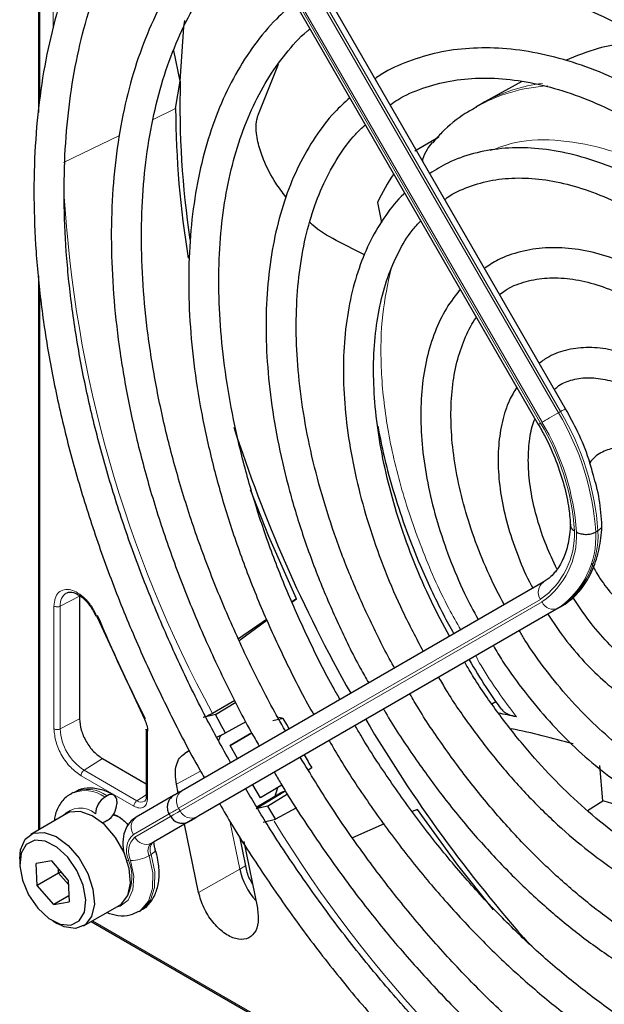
# Paper-space layout 'Blatt2' of a CAD drawing. Header units: millimetres. Extents: x 5 to 418, y 2 to 292.
# Tile 49 of 93: x 107.65 to 115.39, y 213.03 to 226.08. Entities that reach past the tile are written whole.
import ezdxf

# ---------------------------------------------------------------- set-up
doc = ezdxf.new("R2010")
doc.units = ezdxf.units.MM

psp = doc.layouts.new('Blatt2')

# ---------------------------------------------------------------- linework, layer by layer
at = {"color": 7, "linetype": 'Continuous', "lineweight": 25}
for p, q in [((107.895, 231.446), (107.895, 224.852)), ((114.88, 220.928), (110.085, 229.235)), ((109.725, 229.027), (114.52, 220.72)), ((109.774, 225.267), (109.688, 225.675)), ((110.81, 224.83), (111.075, 225.492)), ((109.713, 224.905), (109.774, 225.267)), ((114.3, 225.263), (113.813, 224.995)), ((113.813, 224.995), (113.775, 224.974)), ((113.775, 224.974), (113.691, 224.925)), ((112.883, 224.346), (113.2, 224.531)), ((112.389, 223.662), (112.443, 223.397)), ((112.218, 222.966), (111.84, 223.159)), ((107.895, 222.691), (107.895, 215.344)), ((115.31, 219.309), (115.281, 219.293)), ((114.586, 218.631), (109.79, 215.861)), ((108.439, 218.444), (108.439, 216.817)), ((111.255, 218.366), (111.314, 218.409)), ((111.314, 218.409), (111.255, 218.367)), ((108.619, 218.254), (108.654, 218.177)), ((114.815, 218.3), (110.019, 215.531)), ((108.67, 218.176), (109.3, 216.812)), ((110.918, 218.135), (110.546, 217.878)), ((110.556, 217.857), (110.923, 218.124)), ((110.498, 217.061), (110.201, 216.888)), ((110.24, 216.875), (110.51, 217.039)), ((113.905, 217.017), (113.955, 217.048)), ((110.24, 216.875), (110.08, 216.835)), ((110.644, 216.779), (110.371, 216.629)), ((111.139, 216.824), (111.001, 216.791)), ((111.139, 216.824), (111.082, 216.837)), ((109.324, 216.679), (109.324, 215.789)), ((110.258, 216.574), (110.371, 216.629)), ((110.436, 216.464), (110.722, 216.63)), ((110.722, 216.63), (110.436, 216.464)), ((109.899, 216.397), (109.834, 216.36)), ((110.535, 216.291), (110.436, 216.464)), ((108.743, 216.291), (109.324, 215.956)), ((111.519, 216.166), (111.471, 216.138)), ((115.377, 215.729), (115.334, 216.199)), ((108.356, 215.841), (108.328, 215.825)), ((109.747, 215.836), (109.724, 215.95)), ((110.836, 215.772), (110.735, 215.945)), ((111.068, 215.906), (110.836, 215.772)), ((111.03, 215.778), (111.068, 215.906)), ((111.122, 215.937), (111.068, 215.906)), ((108.806, 215.797), (108.778, 215.78)), ((108.934, 215.723), (108.934, 215.69)), ((109.687, 215.801), (109.19, 215.514)), ((109.323, 215.79), (109.323, 215.788)), ((111.103, 215.834), (110.791, 215.645)), ((110.929, 215.66), (111.195, 215.822)), ((115.172, 215.601), (115.377, 215.729)), ((110.929, 215.66), (110.779, 215.626)), ((111.314, 215.637), (111.038, 215.486)), ((112.919, 215.618), (112.85, 215.588)), ((108.272, 215.562), (107.792, 215.284)), ((108.806, 215.47), (108.778, 215.454)), ((108.887, 215.552), (108.934, 215.535)), ((109.915, 215.471), (109.419, 215.184)), ((109.626, 215.558), (109.646, 215.524)), ((109.972, 215.504), (109.9, 215.462)), ((110.872, 215.448), (111.038, 215.486)), ((110.017, 214.518), (109.832, 215.423)), ((112.476, 215.424), (112.059, 215.242)), ((110.558, 215.259), (110.637, 214.868)), ((110.615, 215.194), (110.796, 214.31)), ((107.647, 214.964), (107.647, 214.898)), ((108.072, 214.935), (107.867, 214.899)), ((108.29, 214.681), (108.072, 214.935)), ((107.88, 214.609), (107.867, 214.899)), ((108.163, 214.773), (108.16, 214.833)), ((108.163, 214.773), (107.88, 214.609)), ((108.201, 214.785), (108.163, 214.773)), ((108.293, 214.621), (108.163, 214.773)), ((108.29, 214.681), (108.303, 214.391)), ((108.098, 214.355), (107.88, 214.609)), ((108.3, 214.472), (108.098, 214.355)), ((108.098, 214.355), (108.303, 214.391)), ((108.492, 214.072), (108.972, 214.349)), ((109.228, 214.266), (109.256, 214.282)), ((108.085, 214.139), (108.141, 214.106)), ((108.595, 214.131), (114.953, 210.461))]:
    psp.add_line(p, q, dxfattribs=at)
at = {"color": 7, "linetype": 'Continuous', "lineweight": 18}
for p, q in [((107.913, 231.427), (107.913, 225.037)), ((114.786, 220.874), (109.99, 229.181)), ((110.019, 229.197), (114.815, 220.89)), ((114.549, 220.737), (109.753, 229.044)), ((109.773, 229.055), (114.569, 220.748)), ((108.091, 225.965), (108.091, 227.598)), ((109.417, 224.763), (109.713, 224.905)), ((108.226, 224.192), (108.971, 224.549)), ((107.913, 222.514), (107.913, 215.354)), ((114.815, 220.89), (114.786, 220.874)), ((108.439, 218.444), (108.184, 218.311)), ((109.753, 215.632), (114.549, 218.401)), ((114.569, 218.367), (109.773, 215.597)), ((108.101, 216.685), (108.101, 218.312)), ((108.184, 216.684), (108.184, 218.311)), ((109.99, 215.515), (114.786, 218.284)), ((114.815, 218.3), (114.786, 218.284)), ((108.184, 216.684), (108.439, 216.817)), ((109.341, 216.654), (109.341, 215.765)), ((109.834, 216.36), (109.9, 216.396)), ((108.743, 216.291), (108.5, 216.137)), ((109.2, 215.732), (108.5, 216.137)), ((110.044, 216.125), (109.724, 215.95)), ((109.16, 215.66), (108.46, 216.064)), ((111.172, 215.864), (110.779, 215.626)), ((109.324, 215.811), (109.2, 215.732)), ((109.773, 215.597), (109.753, 215.632)), ((109.153, 215.285), (109.626, 215.558)), ((109.645, 215.523), (109.173, 215.25)), ((109.39, 215.168), (109.887, 215.455)), ((109.934, 215.482), (110.006, 215.524)), ((110.437, 215.445), (110.564, 214.826)), ((109.419, 215.184), (109.39, 215.168)), ((109.389, 215.02), (109.361, 215.004)), ((110.564, 214.826), (110.017, 214.518)), ((110.637, 214.868), (110.564, 214.826)), ((108.612, 214.142), (114.783, 210.58))]:
    psp.add_line(p, q, dxfattribs=at)
at = {"color": 7, "linetype": 'Continuous', "lineweight": 25, "flags": 128}
for points in [[(109.774, 225.267), (109.824, 225.989), (109.833, 226.071)], [(111.314, 218.409), (110.949, 219.235), (110.707, 219.851)], [(111.217, 216.685), (111.185, 216.741), (111.139, 216.824)], [(109.79, 215.861), (109.762, 215.845), (109.738, 215.831), (109.719, 215.82), (109.705, 215.812), (109.7, 215.809)], [(108.972, 214.349), (108.995, 214.364), (109.081, 214.475), (109.117, 214.638), (109.099, 214.835), (109.03, 215.046), (108.916, 215.246), (108.771, 215.415), (108.609, 215.534), (108.449, 215.591), (108.308, 215.579), (108.272, 215.562)], [(113.928, 214.285), (113.455, 214.879), (112.919, 215.618)], [(108.778, 215.454), (108.753, 215.442), (108.744, 215.439)], [(108.976, 215.511), (108.976, 215.511), (108.885, 215.547)], [(109.887, 215.455), (109.913, 215.47), (109.936, 215.483), (109.953, 215.493), (109.967, 215.501), (109.972, 215.504)], [(110.004, 215.523), (110, 215.52), (109.986, 215.512), (109.967, 215.501), (109.943, 215.487), (109.915, 215.471)], [(110.019, 215.531), (109.992, 215.516), (109.97, 215.503), (109.952, 215.493), (109.939, 215.485), (109.93, 215.48), (109.927, 215.478), (109.927, 215.478)], [(109.979, 215.508), (109.978, 215.507), (109.972, 215.504)], [(110.006, 215.524), (110.012, 215.527), (110.014, 215.528)], [(107.647, 214.964), (107.659, 215.082), (107.72, 215.221), (107.827, 215.301), (107.969, 215.313), (108.129, 215.257), (108.29, 215.138), (108.435, 214.969), (108.549, 214.768), (108.618, 214.558), (108.636, 214.36), (108.6, 214.198), (108.514, 214.087), (108.388, 214.04), (108.236, 214.062), (108.141, 214.106)], [(107.886, 214.309), (108.032, 214.173), (108.184, 214.095), (108.324, 214.083), (108.435, 214.139), (108.504, 214.256), (108.523, 214.42), (108.488, 214.611), (108.405, 214.806), (108.283, 214.982), (108.138, 215.117), (107.986, 215.196), (107.846, 215.208), (107.734, 215.152), (107.666, 215.035), (107.647, 214.871), (107.682, 214.68), (107.765, 214.484), (107.886, 214.309)]]:
    psp.add_lwpolyline(points, dxfattribs=at)
at = {"color": 7, "linetype": 'Continuous', "lineweight": 18, "flags": 128}
for points in [[(114.569, 220.748), (114.589, 220.76), (114.613, 220.774), (114.64, 220.79), (114.67, 220.807), (114.7, 220.824), (114.731, 220.842), (114.76, 220.859), (114.786, 220.874)], [(114.815, 220.89), (114.838, 220.904), (114.856, 220.914), (114.87, 220.922), (114.878, 220.927), (114.88, 220.928)], [(109.773, 215.597), (109.737, 215.576), (109.706, 215.558), (109.681, 215.544), (109.663, 215.534), (109.651, 215.527), (109.646, 215.524), (109.646, 215.524)], [(109.9, 215.462), (109.893, 215.459), (109.892, 215.458)], [(109.927, 215.478), (109.928, 215.479), (109.934, 215.482)], [(109.972, 215.504), (109.975, 215.506), (109.979, 215.508), (109.979, 215.508)], [(109.389, 215.02), (109.412, 215.035), (109.429, 215.049), (109.44, 215.063), (109.445, 215.075), (109.444, 215.082)], [(109.117, 214.939), (109.158, 214.734), (109.147, 214.553), (109.085, 214.415), (108.98, 214.333), (108.916, 214.317)], [(109.069, 214.944), (109.071, 214.944), (109.091, 214.941)], [(109.229, 214.266), (109.254, 214.283), (109.353, 214.399), (109.407, 214.568), (109.409, 214.775), (109.361, 215.004)], [(109.389, 215.02), (109.437, 214.791), (109.435, 214.584), (109.382, 214.416), (109.282, 214.299), (109.256, 214.282)]]:
    psp.add_lwpolyline(points, dxfattribs=at)
at = {"color": 7, "linetype": 'Continuous', "lineweight": 25}
for centre, radius, start, end in [((121.79, 224.952), 12.02, 178.4967, 188.5277), ((122.23, 224.961), 12.517, 180.2567, 189.3734), ((114.839, 222.523), 2.702, 145.8395, 155.0841), ((128.454, 226.465), 18.876, 197.831, 209.5488), ((128.866, 226.68), 21.902, 202.7985, 206.7494), ((111.812, 205.75), 11.354, 77.7003, 78.9345), ((127.703, 225.974), 19.691, 207.5219, 208.3335), ((128.597, 226.441), 18.988, 210.4777, 221.6124), ((111.738, 205.045), 11.891, 74.1751, 78.2418), ((128.425, 226.389), 19.756, 210.5791, 211.1598), ((108.927, 215.547), 0.277, 122.6055, 177.3945), ((108.856, 215.736), 0.0786, 350.786, 129.2033), ((112.262, 203.937), 12.196, 70.5855, 75.2059), ((108.657, 215.703), 0.277, 302.6055, 357.3945), ((127.717, 225.978), 19.705, 211.5758, 212.174), ((220.198, 24.607), 220.435, 119.99714, 120.02671), ((111.468, 215.025), 0.926, 192.4261, 221.5629)]:
    psp.add_arc(centre, radius, start, end, dxfattribs=at)
at = {"color": 7, "linetype": 'Continuous', "lineweight": 18}
for centre, radius, start, end in [((114.832, 223.126), 2.129, 96.9623, 118.5981), ((114.768, 223.022), 2.187, 93.2506, 119.5171), ((124.662, 224.744), 16.456, 183.3097, 208.5112), ((111.754, 219.056), 3.535, 3.8459, 30.9445), ((111.782, 219.072), 3.535, 3.8459, 30.9445), ((135.405, 184.597), 41.726, 119.9893, 120.0346), ((111.789, 219.083), 3.218, 4.0341, 30.9259), ((111.759, 219.065), 3.275, 3.9971, 30.9295), ((113.946, 219.265), 1.053, 304.9128, 2.4318), ((113.954, 219.247), 1.073, 304.9266, 2.4906), ((114.119, 219.238), 1.164, 304.9831, 2.7305), ((114.147, 219.254), 1.164, 304.9831, 2.7305), ((114.685, 218.497), 0.166, 126.3512, 215.1851), ((108.361, 218.334), 0.178, 119.5203, 187.4277), ((114.72, 218.436), 0.166, 204.8163, 293.6431), ((108.87, 216.715), 0.687, 182.6055, 237.3945), ((108.515, 215.42), 0.446, 53.8639, 114.4166), ((108.543, 215.437), 0.445, 53.8215, 114.8681), ((109.889, 215.727), 0.166, 126.3512, 215.1851), ((109.257, 215.809), 0.0956, 233.416, 298.2251), ((108.449, 215.324), 0.311, 49.5168, 138.472), ((250.827, -28.744), 282.172, 119.99706, 120.02687), ((109.924, 215.667), 0.166, 204.8163, 293.6431), ((109.289, 215.381), 0.166, 126.3512, 215.1851), ((107.592, 219.705), 4.829, 299.9755, 300.1054), ((125.322, 224.143), 16.731, 211.2645, 235.9261), ((109.351, 215.072), 0.291, 132.8448, 206.7507), ((109.352, 215.057), 0.263, 132.8448, 206.7507), ((109.324, 215.32), 0.166, 204.8163, 293.6431), ((109.485, 215.066), 0.139, 132.8448, 206.7507), ((109.513, 215.083), 0.139, 132.8448, 206.7507), ((108.551, 214.72), 0.583, 335.257, 22.2569), ((109.114, 215.437), 0.498, 270.2974, 299.6447)]:
    psp.add_arc(centre, radius, start, end, dxfattribs=at)
at = {"color": 7, "linetype": 'Continuous', "lineweight": 25}
for points, knots in [([(121.684, 222.729), (121.6, 222.872), (121.373, 223.26), (120.968, 223.869), (120.476, 224.553), (119.958, 225.207), (119.419, 225.829), (118.861, 226.414), (118.287, 226.96), (117.7, 227.463), (117.103, 227.921), (116.499, 228.33), (115.893, 228.69), (115.286, 228.997), (114.682, 229.249), (114.085, 229.446), (113.498, 229.586), (112.924, 229.667), (112.367, 229.69), (111.83, 229.654), (111.316, 229.56), (110.831, 229.405), (110.451, 229.241), (110.246, 229.109), (110.181, 229.067)], [0, 0, 0, 0, 0.027836, 0.075404, 0.122977, 0.170555, 0.218143, 0.265742, 0.313355, 0.360985, 0.408634, 0.456301, 0.503986, 0.551687, 0.599395, 0.647094, 0.694763, 0.742373, 0.789887, 0.837268, 0.884487, 0.931535, 0.978434, 1, 1, 1, 1]), ([(110.381, 228.721), (110.438, 228.758), (110.627, 228.882), (110.982, 229.034), (111.442, 229.178), (111.93, 229.262), (112.44, 229.29), (112.971, 229.26), (113.519, 229.174), (114.08, 229.031), (114.653, 228.832), (115.234, 228.579), (115.819, 228.272), (116.406, 227.915), (116.991, 227.507), (117.57, 227.052), (118.14, 226.552), (118.699, 226.01), (119.242, 225.428), (119.766, 224.811), (120.269, 224.162), (120.746, 223.484), (121.103, 222.937), (121.29, 222.613), (121.338, 222.529)], [0, 0, 0, 0, 0.0209899, 0.069851, 0.1186882, 0.1673891, 0.2158993, 0.2642148, 0.3123657, 0.3603953, 0.4083456, 0.456251, 0.5041365, 0.5520177, 0.5999032, 0.6477998, 0.6957108, 0.7436373, 0.7915784, 0.8395326, 0.8874977, 0.9354713, 0.9834506, 1, 1, 1, 1]), ([(109.837, 228.832), (109.744, 228.76), (109.518, 228.585), (109.2, 228.248), (108.881, 227.831), (108.602, 227.365), (108.364, 226.854), (108.168, 226.301), (108.016, 225.708), (107.908, 225.078), (107.846, 224.417), (107.828, 223.726), (107.856, 223.011), (107.929, 222.275), (108.047, 221.523), (108.208, 220.758), (108.412, 219.984), (108.658, 219.207), (108.944, 218.43), (109.269, 217.656), (109.633, 216.893), (109.91, 216.352), (110.074, 216.072), (110.095, 216.037)], [0, 0, 0, 0, 0.035046, 0.084759, 0.134587, 0.184575, 0.234734, 0.285047, 0.335482, 0.386002, 0.436574, 0.487171, 0.537775, 0.588371, 0.638955, 0.689525, 0.740079, 0.79062, 0.841149, 0.891668, 0.94218, 0.992687, 1, 1, 1, 1]), ([(110.442, 216.237), (110.33, 216.437), (110.084, 216.881), (109.742, 217.586), (109.41, 218.342), (109.118, 219.104), (108.865, 219.867), (108.652, 220.625), (108.482, 221.375), (108.355, 222.113), (108.271, 222.834), (108.232, 223.533), (108.236, 224.207), (108.284, 224.853), (108.376, 225.465), (108.51, 226.041), (108.686, 226.579), (108.902, 227.073), (109.158, 227.524), (109.453, 227.926), (109.745, 228.249), (109.954, 228.415), (110.039, 228.482)], [0, 0, 0, 0, 0.0421358, 0.0934033, 0.1446652, 0.1959183, 0.2471597, 0.2983865, 0.349596, 0.4007859, 0.4519548, 0.5031024, 0.5542307, 0.6053449, 0.656454, 0.7075694, 0.7587138, 0.8099199, 0.8612306, 0.9126952, 0.9643588, 1, 1, 1, 1]), ([(120.959, 222.311), (120.872, 222.458), (120.65, 222.833), (120.259, 223.412), (119.793, 224.045), (119.303, 224.647), (118.791, 225.215), (118.262, 225.746), (117.719, 226.235), (117.164, 226.68), (116.601, 227.079), (116.034, 227.427), (115.466, 227.723), (114.9, 227.966), (114.34, 228.152), (113.79, 228.281), (113.254, 228.352), (112.735, 228.364), (112.236, 228.316), (111.762, 228.212), (111.318, 228.044), (111.032, 227.91), (110.904, 227.819), (110.903, 227.818)], [0, 0, 0, 0, 0.032875, 0.083822, 0.134775, 0.185738, 0.236713, 0.287705, 0.338718, 0.389753, 0.440814, 0.491899, 0.543005, 0.594125, 0.645237, 0.696311, 0.747305, 0.798171, 0.848856, 0.899324, 0.949573, 0.99965, 1, 1, 1, 1]), ([(111.107, 227.465), (111.174, 227.508), (111.366, 227.632), (111.715, 227.774), (112.148, 227.895), (112.609, 227.956), (113.092, 227.961), (113.593, 227.909), (114.11, 227.8), (114.64, 227.635), (115.178, 227.416), (115.722, 227.142), (116.269, 226.817), (116.813, 226.442), (117.353, 226.02), (117.884, 225.552), (118.403, 225.042), (118.906, 224.494), (119.39, 223.911), (119.851, 223.296), (120.262, 222.696), (120.505, 222.293), (120.614, 222.111)], [0, 0, 0, 0, 0.02882, 0.081368, 0.133858, 0.186143, 0.238166, 0.289941, 0.341521, 0.392971, 0.444344, 0.49568, 0.547008, 0.598338, 0.649681, 0.701044, 0.752426, 0.803828, 0.855246, 0.906678, 0.95812, 1, 1, 1, 1]), ([(110.563, 227.575), (110.549, 227.566), (110.408, 227.467), (110.172, 227.227), (109.859, 226.856), (109.588, 226.432), (109.357, 225.963), (109.168, 225.45), (109.022, 224.897), (108.921, 224.309), (108.865, 223.688), (108.855, 223.038), (108.89, 222.365), (108.97, 221.672), (109.094, 220.964), (109.262, 220.245), (109.472, 219.519), (109.724, 218.792), (110.014, 218.067), (110.344, 217.351), (110.614, 216.813), (110.784, 216.52), (110.821, 216.456)], [0, 0, 0, 0, 0.005507, 0.059059, 0.112718, 0.166568, 0.22064, 0.274924, 0.329377, 0.383948, 0.438591, 0.493268, 0.547952, 0.602625, 0.657281, 0.711917, 0.766534, 0.821135, 0.875721, 0.930297, 0.984866, 1, 1, 1, 1]), ([(111.169, 216.657), (111.104, 216.771), (110.91, 217.11), (110.623, 217.692), (110.309, 218.396), (110.034, 219.106), (109.799, 219.817), (109.604, 220.523), (109.451, 221.221), (109.341, 221.905), (109.275, 222.571), (109.253, 223.214), (109.275, 223.83), (109.341, 224.416), (109.449, 224.966), (109.599, 225.479), (109.79, 225.949), (110.02, 226.377), (110.289, 226.755), (110.539, 227.038), (110.71, 227.175), (110.768, 227.22)], [0, 0, 0, 0, 0.028011, 0.083582, 0.139147, 0.1947, 0.250238, 0.305756, 0.361251, 0.416719, 0.472159, 0.52757, 0.582957, 0.638329, 0.6937, 0.749093, 0.80455, 0.860127, 0.915892, 0.971916, 1, 1, 1, 1]), ([(120.235, 221.893), (120.126, 222.073), (119.89, 222.462), (119.492, 223.033), (119.05, 223.606), (118.586, 224.146), (118.102, 224.651), (117.603, 225.115), (117.091, 225.536), (116.571, 225.911), (116.046, 226.236), (115.52, 226.509), (114.996, 226.728), (114.478, 226.89), (113.971, 226.995), (113.478, 227.041), (113.004, 227.027), (112.552, 226.955), (112.129, 226.822), (111.821, 226.687), (111.666, 226.581), (111.631, 226.557)], [0, 0, 0, 0, 0.047335, 0.102503, 0.157679, 0.212871, 0.268083, 0.323322, 0.378591, 0.433894, 0.489232, 0.544601, 0.599988, 0.65536, 0.710671, 0.765857, 0.820841, 0.875554, 0.929964, 0.984107, 1, 1, 1, 1]), ([(111.83, 226.212), (111.926, 226.27), (112.138, 226.397), (112.502, 226.527), (112.912, 226.614), (113.347, 226.643), (113.802, 226.614), (114.273, 226.529), (114.758, 226.387), (115.252, 226.191), (115.752, 225.942), (116.255, 225.64), (116.756, 225.289), (117.252, 224.89), (117.738, 224.447), (118.211, 223.964), (118.666, 223.443), (119.101, 222.89), (119.509, 222.306), (119.772, 221.904), (119.89, 221.695), (119.891, 221.694)], [0, 0, 0, 0, 0.047732, 0.104951, 0.162001, 0.218715, 0.275061, 0.331102, 0.386935, 0.442647, 0.498302, 0.553942, 0.609585, 0.665249, 0.720938, 0.776655, 0.832397, 0.88816, 0.943939, 0.999729, 1, 1, 1, 1]), ([(111.292, 226.312), (111.209, 226.241), (111.015, 226.075), (110.752, 225.755), (110.5, 225.364), (110.289, 224.926), (110.12, 224.445), (109.995, 223.925), (109.915, 223.369), (109.88, 222.783), (109.891, 222.17), (109.947, 221.536), (110.048, 220.885), (110.193, 220.222), (110.38, 219.552), (110.609, 218.879), (110.877, 218.208), (111.185, 217.547), (111.41, 217.101), (111.539, 216.882), (111.544, 216.874)], [0, 0, 0, 0, 0.043569, 0.102164, 0.161004, 0.220147, 0.279578, 0.339236, 0.399046, 0.458941, 0.518871, 0.578798, 0.638704, 0.698585, 0.758439, 0.81827, 0.87808, 0.937877, 0.997664, 1, 1, 1, 1]), ([(111.893, 217.075), (111.864, 217.124), (111.715, 217.38), (111.478, 217.859), (111.185, 218.506), (110.932, 219.161), (110.718, 219.815), (110.545, 220.465), (110.415, 221.105), (110.328, 221.729), (110.284, 222.334), (110.284, 222.913), (110.328, 223.463), (110.415, 223.98), (110.544, 224.459), (110.713, 224.897), (110.921, 225.293), (111.17, 225.637), (111.362, 225.859), (111.481, 225.951), (111.494, 225.961)], [0, 0, 0, 0, 0.01444, 0.075617, 0.136785, 0.197937, 0.259068, 0.32017, 0.381239, 0.442268, 0.503257, 0.564207, 0.625127, 0.686037, 0.746963, 0.807957, 0.869101, 0.930499, 0.992258, 1, 1, 1, 1]), ([(116.105, 225.721), (116.089, 225.725), (115.804, 225.791), (115.376, 225.75), (115.022, 225.601), (114.881, 225.542)], [0, 0, 0, 0, 0.034713, 0.614228, 1, 1, 1, 1]), ([(119.509, 221.473), (119.48, 221.524), (119.339, 221.769), (119.056, 222.187), (118.664, 222.72), (118.245, 223.22), (117.807, 223.686), (117.352, 224.112), (116.885, 224.495), (116.409, 224.831), (115.929, 225.117), (115.448, 225.35), (114.971, 225.528), (114.502, 225.649), (114.045, 225.711), (113.605, 225.713), (113.187, 225.657), (112.797, 225.537), (112.519, 225.417), (112.383, 225.32), (112.356, 225.301)], [0, 0, 0, 0, 0.015977, 0.076619, 0.137271, 0.197942, 0.258641, 0.319377, 0.380158, 0.440989, 0.501871, 0.562796, 0.623736, 0.68463, 0.74539, 0.805902, 0.866048, 0.925763, 0.985086, 1, 1, 1, 1]), ([(112.556, 224.953), (112.59, 224.977), (112.722, 225.072), (112.986, 225.181), (113.346, 225.28), (113.734, 225.318), (114.142, 225.3), (114.568, 225.224), (115.007, 225.094), (115.455, 224.908), (115.908, 224.669), (116.363, 224.379), (116.815, 224.041), (117.26, 223.657), (117.692, 223.23), (118.109, 222.766), (118.506, 222.267), (118.861, 221.769), (119.069, 221.429), (119.164, 221.274)], [0, 0, 0, 0, 0.0213, 0.084609, 0.147915, 0.210788, 0.273103, 0.334941, 0.396461, 0.457805, 0.519077, 0.580333, 0.641603, 0.702907, 0.764251, 0.825634, 0.887048, 0.948488, 1, 1, 1, 1]), ([(112.022, 225.048), (111.953, 224.985), (111.783, 224.833), (111.557, 224.532), (111.34, 224.159), (111.166, 223.739), (111.035, 223.278), (110.949, 222.781), (110.907, 222.251), (110.912, 221.695), (110.962, 221.116), (111.057, 220.521), (111.196, 219.915), (111.377, 219.303), (111.599, 218.69), (111.862, 218.082), (112.087, 217.615), (112.235, 217.358), (112.272, 217.294)], [0, 0, 0, 0, 0.0453369, 0.11062, 0.1762819, 0.2423837, 0.3088742, 0.3756437, 0.4425771, 0.5095832, 0.5765949, 0.6435798, 0.7105277, 0.7774377, 0.8443144, 0.9111652, 0.9779989, 1, 1, 1, 1]), ([(113.694, 224.919), (113.646, 224.893), (113.482, 224.804), (113.288, 224.647), (113.16, 224.499), (113.12, 224.453)], [0, 0, 0, 0, 0.220093, 0.756421, 1, 1, 1, 1]), ([(111.175, 223.737), (111.129, 223.796), (111.014, 223.942), (110.893, 224.18), (110.804, 224.434), (110.773, 224.626), (110.787, 224.764), (110.805, 224.816), (110.81, 224.83)], [0, 0, 0, 0, 0.207542, 0.514872, 0.6955697, 0.8775858, 0.9664609, 1, 1, 1, 1]), ([(112.616, 217.493), (112.612, 217.498), (112.499, 217.691), (112.304, 218.086), (112.037, 218.673), (111.812, 219.267), (111.626, 219.86), (111.481, 220.446), (111.379, 221.021), (111.32, 221.577), (111.305, 222.111), (111.333, 222.616), (111.404, 223.089), (111.517, 223.524), (111.67, 223.919), (111.863, 224.267), (112.049, 224.527), (112.183, 224.65), (112.228, 224.691)], [0, 0, 0, 0, 0.002079, 0.0709956, 0.1399002, 0.2087813, 0.2776278, 0.3464294, 0.4151767, 0.4838633, 0.5524879, 0.6210596, 0.6896049, 0.758159, 0.8268012, 0.8956606, 0.9649124, 1, 1, 1, 1]), ([(113.114, 224.457), (113.09, 224.428), (113.039, 224.362), (112.996, 224.274), (112.984, 224.221), (112.983, 224.215)], [0, 0, 0, 0, 0.428379, 0.939585, 1, 1, 1, 1]), ([(118.786, 221.056), (118.688, 221.211), (118.486, 221.536), (118.143, 221.999), (117.769, 222.445), (117.375, 222.856), (116.965, 223.226), (116.544, 223.551), (116.116, 223.828), (115.685, 224.053), (115.256, 224.224), (114.833, 224.337), (114.423, 224.391), (114.029, 224.385), (113.66, 224.318), (113.34, 224.207), (113.159, 224.094), (113.081, 224.045)], [0, 0, 0, 0, 0.062858, 0.131038, 0.199246, 0.2675, 0.335815, 0.404205, 0.472678, 0.541229, 0.609831, 0.678385, 0.746745, 0.814711, 0.882086, 0.948789, 1, 1, 1, 1]), ([(113.28, 223.7), (113.291, 223.709), (113.386, 223.783), (113.595, 223.874), (113.908, 223.965), (114.251, 223.995), (114.614, 223.969), (114.993, 223.886), (115.384, 223.748), (115.783, 223.556), (116.184, 223.313), (116.584, 223.02), (116.978, 222.681), (117.359, 222.3), (117.725, 221.883), (118.067, 221.43), (118.306, 221.085), (118.42, 220.887), (118.438, 220.855)], [0, 0, 0, 0, 0.009214, 0.081011, 0.153071, 0.224451, 0.2949, 0.364606, 0.433868, 0.502926, 0.57193, 0.640938, 0.709995, 0.779115, 0.848296, 0.917527, 0.986793, 1, 1, 1, 1]), ([(112.751, 223.785), (112.746, 223.781), (112.649, 223.699), (112.494, 223.494), (112.292, 223.168), (112.136, 222.793), (112.022, 222.378), (111.952, 221.926), (111.929, 221.444), (111.952, 220.937), (112.02, 220.411), (112.132, 219.872), (112.287, 219.325), (112.484, 218.778), (112.717, 218.236), (112.902, 217.886), (112.994, 217.711)], [0, 0, 0, 0, 0.004033, 0.07871, 0.15389, 0.229752, 0.306249, 0.383198, 0.460397, 0.537693, 0.614972, 0.6922, 0.769368, 0.846482, 0.923554, 1, 1, 1, 1]), ([(113.342, 217.912), (113.26, 218.065), (113.088, 218.388), (112.869, 218.895), (112.677, 219.42), (112.527, 219.944), (112.418, 220.457), (112.352, 220.955), (112.329, 221.432), (112.35, 221.88), (112.414, 222.295), (112.518, 222.673), (112.662, 223.006), (112.811, 223.257), (112.923, 223.377), (112.962, 223.419)], [0, 0, 0, 0, 0.072943, 0.153521, 0.234056, 0.314528, 0.394918, 0.475208, 0.555393, 0.63548, 0.715511, 0.795552, 0.875749, 0.95636, 1, 1, 1, 1]), ([(111.84, 223.159), (111.727, 223.22), (111.603, 223.287), (111.502, 223.389), (111.493, 223.398)], [0, 0, 0, 0, 0.910563, 1, 1, 1, 1]), ([(118.06, 220.637), (117.974, 220.772), (117.795, 221.052), (117.489, 221.444), (117.157, 221.814), (116.807, 222.144), (116.443, 222.431), (116.072, 222.67), (115.697, 222.856), (115.325, 222.987), (114.961, 223.058), (114.611, 223.069), (114.284, 223.017), (114.012, 222.925), (113.866, 222.827), (113.807, 222.788)], [0, 0, 0, 0, 0.074384, 0.153857, 0.233394, 0.313032, 0.392803, 0.472727, 0.552799, 0.632945, 0.712925, 0.792378, 0.870881, 0.948205, 1, 1, 1, 1]), ([(114.007, 222.44), (114.031, 222.459), (114.125, 222.534), (114.321, 222.611), (114.594, 222.667), (114.894, 222.662), (115.212, 222.602), (115.542, 222.487), (115.88, 222.318), (116.22, 222.098), (116.557, 221.83), (116.885, 221.519), (117.198, 221.168), (117.478, 220.806), (117.639, 220.552), (117.713, 220.436)], [0, 0, 0, 0, 0.028972, 0.114279, 0.199798, 0.283623, 0.365764, 0.446914, 0.527654, 0.608306, 0.688988, 0.769775, 0.850678, 0.931679, 1, 1, 1, 1]), ([(113.486, 222.511), (113.422, 222.429), (113.29, 222.261), (113.144, 221.951), (113.035, 221.601), (112.972, 221.212), (112.955, 220.793), (112.984, 220.349), (113.058, 219.889), (113.177, 219.419), (113.338, 218.946), (113.519, 218.514), (113.661, 218.247), (113.723, 218.132)], [0, 0, 0, 0, 0.087458, 0.178657, 0.271088, 0.364497, 0.458466, 0.552645, 0.646789, 0.740833, 0.834772, 0.928628, 1, 1, 1, 1]), ([(114.068, 218.331), (114, 218.46), (113.858, 218.734), (113.683, 219.165), (113.538, 219.612), (113.434, 220.052), (113.373, 220.476), (113.355, 220.879), (113.38, 221.252), (113.445, 221.591), (113.553, 221.884), (113.641, 222.066), (113.7, 222.135), (113.702, 222.138)], [0, 0, 0, 0, 0.090298, 0.19153, 0.29266, 0.393638, 0.494422, 0.594988, 0.69535, 0.795611, 0.895939, 0.99677, 1, 1, 1, 1]), ([(117.331, 220.215), (117.294, 220.275), (117.184, 220.452), (116.97, 220.72), (116.697, 221.013), (116.405, 221.264), (116.103, 221.468), (115.795, 221.62), (115.488, 221.715), (115.19, 221.749), (114.912, 221.718), (114.688, 221.644), (114.575, 221.561), (114.533, 221.53)], [0, 0, 0, 0, 0.04971, 0.148978, 0.248408, 0.348108, 0.448168, 0.548614, 0.64925, 0.749315, 0.847677, 0.943478, 1, 1, 1, 1]), ([(114.734, 221.183), (114.747, 221.195), (114.809, 221.255), (114.949, 221.312), (115.159, 221.348), (115.399, 221.324), (115.653, 221.245), (115.916, 221.112), (116.181, 220.93), (116.442, 220.702), (116.69, 220.432), (116.873, 220.199), (116.962, 220.053), (116.985, 220.016)], [0, 0, 0, 0, 0.029258, 0.1384066, 0.250078, 0.3566636, 0.4593608, 0.5606178, 0.6616226, 0.7627447, 0.864149, 0.9658108, 1, 1, 1, 1]), ([(114.236, 221.213), (114.201, 221.157), (114.118, 221.022), (114.037, 220.762), (113.986, 220.445), (113.984, 220.097), (114.028, 219.728), (114.117, 219.346), (114.252, 218.964), (114.364, 218.696), (114.44, 218.563), (114.447, 218.55)], [0, 0, 0, 0, 0.088797, 0.21354, 0.340937, 0.469926, 0.599428, 0.728789, 0.857907, 0.986829, 1, 1, 1, 1]), ([(115.25, 220.044), (115.23, 220.116), (115.179, 220.307), (115.054, 220.607), (114.937, 220.825), (114.88, 220.928)], [0, 0, 0, 0, 0.241522, 0.639043, 1, 1, 1, 1]), ([(112.393, 220.697), (112.419, 220.563), (112.476, 220.264), (112.605, 219.799), (112.766, 219.318), (112.932, 218.898), (113.098, 218.529), (113.246, 218.224), (113.353, 218.03), (113.4, 217.946)], [0, 0, 0, 0, 0.146263, 0.327257, 0.500767, 0.664233, 0.781127, 0.904457, 1, 1, 1, 1]), ([(114.767, 218.804), (114.718, 218.907), (114.615, 219.125), (114.501, 219.464), (114.421, 219.808), (114.383, 220.135), (114.389, 220.433), (114.422, 220.657), (114.463, 220.762), (114.477, 220.796)], [0, 0, 0, 0, 0.140593, 0.298994, 0.456939, 0.614254, 0.770852, 0.926891, 1, 1, 1, 1]), ([(114.52, 220.72), (114.55, 220.666), (114.638, 220.509), (114.759, 220.237), (114.865, 219.913), (114.928, 219.619), (114.941, 219.445), (114.946, 219.368)], [0, 0, 0, 0, 0.121243, 0.3540971, 0.5867178, 0.8185252, 1, 1, 1, 1]), ([(116.604, 219.793), (116.556, 219.859), (116.45, 220), (116.258, 220.176), (116.042, 220.319), (115.826, 220.401), (115.62, 220.424), (115.431, 220.388), (115.285, 220.315), (115.222, 220.238), (115.201, 220.212)], [0, 0, 0, 0, 0.121104, 0.26353, 0.407617, 0.553734, 0.681749, 0.803792, 0.934198, 1, 1, 1, 1]), ([(115.363, 219.374), (115.359, 219.434), (115.349, 219.605), (115.315, 219.831), (115.264, 219.997), (115.25, 220.044)], [0, 0, 0, 0, 0.275641, 0.795667, 1, 1, 1, 1]), ([(114.946, 219.398), (114.943, 219.352), (114.934, 219.219), (114.89, 219.024), (114.804, 218.836), (114.701, 218.707), (114.62, 218.653), (114.586, 218.631)], [0, 0, 0, 0, 0.121998, 0.35528, 0.588901, 0.826298, 1, 1, 1, 1]), ([(114.815, 218.3), (114.854, 218.326), (114.961, 218.394), (115.107, 218.549), (115.238, 218.771), (115.324, 219.03), (115.356, 219.245), (115.362, 219.369), (115.363, 219.391)], [0, 0, 0, 0, 0.120337, 0.325835, 0.532783, 0.744527, 0.954131, 1, 1, 1, 1]), ([(114.948, 219.381), (114.948, 219.374), (114.948, 219.355), (114.968, 219.331), (114.988, 219.316), (114.998, 219.31), (114.998, 219.31)], [0, 0, 0, 0, 0.267005, 0.707923, 0.972609, 1, 1, 1, 1]), ([(115.31, 219.309), (115.322, 219.319), (115.348, 219.337), (115.364, 219.364), (115.361, 219.381), (115.36, 219.385)], [0, 0, 0, 0, 0.416078, 0.832149, 1, 1, 1, 1]), ([(115.027, 219.293), (115.028, 219.293), (115.037, 219.287), (115.064, 219.275), (115.113, 219.263), (115.174, 219.261), (115.234, 219.271), (115.266, 219.286), (115.281, 219.293)], [0, 0, 0, 0, 0.013464, 0.142089, 0.356782, 0.571253, 0.785625, 1, 1, 1, 1]), ([(115.223, 218.883), (115.249, 218.832), (115.317, 218.696), (115.467, 218.497), (115.656, 218.301), (115.802, 218.191), (115.919, 218.122), (116.034, 218.062), (116.14, 218.037), (116.206, 218.022)], [0, 0, 0, 0, 0.1157719, 0.3097571, 0.5047025, 0.6908712, 0.7185115, 0.8244681, 1, 1, 1, 1]), ([(108.274, 218.485), (108.28, 218.489), (108.3, 218.502), (108.351, 218.496), (108.418, 218.469), (108.479, 218.426), (108.549, 218.36), (108.592, 218.296), (108.619, 218.254)], [0, 0, 0, 0, 0.09615, 0.304831, 0.476585, 0.615596, 0.753805, 1, 1, 1, 1]), ([(116.607, 217.106), (116.549, 217.117), (116.412, 217.143), (116.233, 217.223), (116.073, 217.31), (115.911, 217.411), (115.689, 217.581), (115.433, 217.827), (115.19, 218.11), (115.048, 218.322), (114.977, 218.428)], [0, 0, 0, 0, 0.112168, 0.264833, 0.312906, 0.391862, 0.543416, 0.695468, 0.84795, 1, 1, 1, 1]), ([(114.647, 218.204), (114.719, 218.096), (114.868, 217.872), (115.127, 217.569), (115.409, 217.294), (115.667, 217.093), (115.882, 216.957), (116.101, 216.841), (116.36, 216.741), (116.628, 216.681), (116.786, 216.688), (116.847, 216.691)], [0, 0, 0, 0, 0.120708, 0.249746, 0.379057, 0.508773, 0.587522, 0.656403, 0.78692, 0.917396, 1, 1, 1, 1]), ([(117.378, 215.771), (117.335, 215.766), (117.2, 215.749), (116.945, 215.781), (116.622, 215.864), (116.334, 215.984), (116.097, 216.111), (115.859, 216.257), (115.574, 216.465), (115.242, 216.757), (114.92, 217.09), (114.619, 217.461), (114.401, 217.762), (114.294, 217.944), (114.269, 217.986)], [0, 0, 0, 0, 0.047799, 0.151464, 0.253393, 0.354451, 0.41296, 0.46559, 0.566257, 0.667097, 0.768083, 0.869204, 0.970426, 1, 1, 1, 1]), ([(113.924, 217.786), (113.964, 217.718), (114.093, 217.503), (114.342, 217.165), (114.663, 216.778), (115.006, 216.429), (115.364, 216.121), (115.661, 215.909), (115.903, 215.762), (116.146, 215.631), (116.461, 215.496), (116.831, 215.392), (117.187, 215.353), (117.444, 215.355), (117.572, 215.39), (117.595, 215.396)], [0, 0, 0, 0, 0.043227, 0.137062, 0.230954, 0.324945, 0.419075, 0.513378, 0.553496, 0.603349, 0.697902, 0.792503, 0.886726, 0.980084, 1, 1, 1, 1]), ([(118.121, 214.484), (118.08, 214.473), (117.934, 214.435), (117.654, 214.429), (117.289, 214.464), (116.907, 214.56), (116.521, 214.706), (116.247, 214.844), (116.036, 214.965), (115.817, 215.098), (115.48, 215.336), (115.085, 215.665), (114.701, 216.037), (114.331, 216.448), (113.984, 216.893), (113.72, 217.269), (113.583, 217.501), (113.544, 217.567)], [0, 0, 0, 0, 0.032329, 0.115134, 0.196873, 0.277819, 0.358317, 0.434253, 0.443254, 0.485269, 0.565494, 0.645808, 0.726194, 0.806653, 0.887173, 0.967737, 1, 1, 1, 1]), ([(113.602, 217.6), (113.676, 217.477), (113.794, 217.281), (113.942, 217.063), (114.013, 216.967), (114.033, 216.94)], [0, 0, 0, 0, 0.543563, 0.867205, 1, 1, 1, 1]), ([(113.198, 217.367), (113.231, 217.309), (113.366, 217.078), (113.631, 216.698), (113.99, 216.232), (114.373, 215.801), (114.774, 215.406), (115.189, 215.055), (115.564, 214.785), (115.874, 214.594), (116.185, 214.424), (116.548, 214.261), (116.973, 214.124), (117.39, 214.044), (117.79, 214.028), (118.105, 214.054), (118.276, 214.107), (118.329, 214.123)], [0, 0, 0, 0, 0.026021, 0.103081, 0.180162, 0.257284, 0.334465, 0.411723, 0.489069, 0.538868, 0.579706, 0.657194, 0.734725, 0.812115, 0.889159, 0.965619, 1, 1, 1, 1]), ([(118.858, 213.208), (118.841, 213.202), (118.709, 213.154), (118.435, 213.118), (118.039, 213.104), (117.62, 213.153), (117.188, 213.257), (116.743, 213.416), (116.376, 213.59), (116.078, 213.755), (115.78, 213.935), (115.398, 214.199), (114.95, 214.56), (114.51, 214.965), (114.085, 215.411), (113.677, 215.892), (113.293, 216.406), (113.005, 216.827), (112.857, 217.081), (112.819, 217.148)], [0, 0, 0, 0, 0.010331, 0.081097, 0.151268, 0.220842, 0.28997, 0.358829, 0.427557, 0.457972, 0.493968, 0.562628, 0.631343, 0.700101, 0.768903, 0.837746, 0.906621, 0.975519, 1, 1, 1, 1]), ([(110.201, 216.888), (110.191, 216.883), (110.172, 216.872), (110.138, 216.856), (110.105, 216.843), (110.089, 216.838), (110.08, 216.835)], [0, 0, 0, 0, 0.247031, 0.49612, 0.747473, 1, 1, 1, 1]), ([(112.47, 216.946), (112.478, 216.932), (112.596, 216.724), (112.853, 216.339), (113.24, 215.8), (113.655, 215.293), (114.089, 214.821), (114.541, 214.387), (115.006, 213.995), (115.457, 213.667), (115.838, 213.429), (116.219, 213.22), (116.624, 213.033), (117.1, 212.865), (117.567, 212.756), (118.021, 212.705), (118.456, 212.716), (118.805, 212.766), (118.997, 212.834), (119.061, 212.856)], [0, 0, 0, 0, 0.00489, 0.071718, 0.138555, 0.205411, 0.272296, 0.33922, 0.406191, 0.473218, 0.530554, 0.565918, 0.633038, 0.700192, 0.767278, 0.834196, 0.900813, 0.967008, 1, 1, 1, 1]), ([(114.231, 216.843), (114.164, 216.86), (114.072, 216.884), (114.048, 216.932), (114.041, 216.945)], [0, 0, 0, 0, 0.720284, 1, 1, 1, 1]), ([(109.341, 216.654), (109.337, 216.658), (109.328, 216.665), (109.323, 216.674), (109.324, 216.679), (109.324, 216.679)], [0, 0, 0, 0, 0.4835124, 0.9670247, 1, 1, 1, 1]), ([(119.587, 211.945), (119.523, 211.922), (119.331, 211.853), (118.982, 211.798), (118.544, 211.779), (118.085, 211.82), (117.611, 211.916), (117.124, 212.069), (116.637, 212.272), (116.291, 212.451), (116.024, 212.603), (115.748, 212.77), (115.325, 213.058), (114.828, 213.447), (114.34, 213.881), (113.864, 214.356), (113.405, 214.87), (112.966, 215.417), (112.552, 215.995), (112.26, 216.435), (112.117, 216.686), (112.092, 216.729)], [0, 0, 0, 0, 0.031219, 0.093709, 0.155812, 0.217519, 0.278913, 0.340099, 0.401169, 0.458925, 0.466609, 0.498605, 0.559596, 0.620625, 0.681681, 0.742768, 0.803883, 0.865022, 0.92618, 0.987351, 1, 1, 1, 1]), ([(110.321, 216.604), (110.319, 216.602), (110.299, 216.586), (110.291, 216.555), (110.283, 216.529)], [0, 0, 0, 0, 0.117602, 1, 1, 1, 1]), ([(111.747, 216.529), (111.799, 216.441), (111.973, 216.141), (112.303, 215.651), (112.732, 215.064), (113.187, 214.509), (113.663, 213.988), (114.155, 213.506), (114.662, 213.065), (115.179, 212.67), (115.59, 212.397), (115.92, 212.2), (116.25, 212.018), (116.693, 211.808), (117.215, 211.614), (117.728, 211.477), (118.229, 211.399), (118.715, 211.378), (119.178, 211.421), (119.538, 211.492), (119.733, 211.57), (119.79, 211.593)], [0, 0, 0, 0, 0.024893, 0.084681, 0.144477, 0.204286, 0.264115, 0.32397, 0.383856, 0.443777, 0.503736, 0.525177, 0.556785, 0.616785, 0.676812, 0.736803, 0.796699, 0.856424, 0.915894, 0.975048, 1, 1, 1, 1]), ([(109.724, 215.95), (109.717, 215.996), (109.703, 216.088), (109.72, 216.207), (109.761, 216.304), (109.81, 216.341), (109.834, 216.36)], [0, 0, 0, 0, 0.249963, 0.499997, 0.749957, 1, 1, 1, 1]), ([(120.316, 210.681), (120.275, 210.664), (120.097, 210.589), (119.755, 210.514), (119.292, 210.459), (118.806, 210.465), (118.302, 210.526), (117.782, 210.645), (117.251, 210.819), (116.721, 211.043), (116.333, 211.244), (116.03, 211.416), (115.718, 211.604), (115.259, 211.912), (114.718, 212.327), (114.185, 212.787), (113.664, 213.29), (113.158, 213.832), (112.671, 214.409), (112.206, 215.019), (111.766, 215.651), (111.498, 216.091), (111.365, 216.308)], [0, 0, 0, 0, 0.017316, 0.07398, 0.130407, 0.186548, 0.242429, 0.298112, 0.353664, 0.409142, 0.461634, 0.472322, 0.501413, 0.556837, 0.61229, 0.667762, 0.723255, 0.77877, 0.834303, 0.889852, 0.945412, 1, 1, 1, 1]), ([(111.021, 216.11), (111.05, 216.059), (111.21, 215.779), (111.532, 215.287), (111.985, 214.642), (112.466, 214.027), (112.969, 213.443), (113.491, 212.896), (114.029, 212.389), (114.579, 211.925), (115.139, 211.506), (115.578, 211.219), (115.928, 211.012), (116.279, 210.818), (116.757, 210.587), (117.321, 210.369), (117.876, 210.206), (118.421, 210.102), (118.951, 210.057), (119.462, 210.069), (119.949, 210.145), (120.302, 210.233), (120.483, 210.314), (120.519, 210.33)], [0, 0, 0, 0, 0.011961, 0.066529, 0.121102, 0.175682, 0.230275, 0.284884, 0.339513, 0.394165, 0.448844, 0.503549, 0.521416, 0.550246, 0.604978, 0.659732, 0.714464, 0.769138, 0.823706, 0.878111, 0.932303, 0.986256, 1, 1, 1, 1]), ([(108.896, 215.805), (108.863, 215.823), (108.773, 215.87), (108.626, 215.904), (108.475, 215.899), (108.396, 215.856), (108.365, 215.839)], [0, 0, 0, 0, 0.190542, 0.506345, 0.801069, 1, 1, 1, 1]), ([(121.044, 209.421), (120.975, 209.392), (120.76, 209.301), (120.368, 209.208), (119.873, 209.142), (119.355, 209.135), (118.818, 209.185), (118.265, 209.292), (117.699, 209.454), (117.123, 209.672), (116.585, 209.923), (116.138, 210.167), (115.69, 210.436), (115.197, 210.764), (114.615, 211.203), (114.041, 211.687), (113.478, 212.215), (112.93, 212.782), (112.398, 213.387), (111.887, 214.025), (111.401, 214.694), (110.984, 215.316), (110.742, 215.724), (110.643, 215.891)], [0, 0, 0, 0, 0.024649, 0.076789, 0.128757, 0.180513, 0.232071, 0.283468, 0.334752, 0.385965, 0.437141, 0.476365, 0.503222, 0.554373, 0.605545, 0.656731, 0.707934, 0.759153, 0.810386, 0.861633, 0.912889, 0.964152, 1, 1, 1, 1]), ([(111.104, 215.834), (111.104, 215.834), (111.128, 215.852), (111.15, 215.858), (111.172, 215.864)], [0, 0, 0, 0, 0.019075, 1, 1, 1, 1]), ([(108.334, 215.821), (108.32, 215.816), (108.256, 215.789), (108.177, 215.688), (108.116, 215.571), (108.107, 215.489), (108.104, 215.465)], [0, 0, 0, 0, 0.102144, 0.476357, 0.846892, 1, 1, 1, 1]), ([(109.323, 215.788), (109.323, 215.783), (109.323, 215.766), (109.318, 215.746), (109.31, 215.73), (109.304, 215.727), (109.302, 215.726)], [0, 0, 0, 0, 0.143444, 0.434041, 0.740391, 1, 1, 1, 1]), ([(109.704, 215.811), (109.701, 215.809), (109.694, 215.805), (109.693, 215.805), (109.692, 215.804), (109.691, 215.804), (109.691, 215.804), (109.69, 215.803), (109.689, 215.802), (109.683, 215.799), (109.668, 215.788), (109.645, 215.767), (109.62, 215.732), (109.602, 215.683), (109.601, 215.624), (109.611, 215.578), (109.627, 215.559), (109.628, 215.557)], [0, 0, 0, 0, 0.076727, 0.1959462, 0.2406786, 0.2602797, 0.2696006, 0.2762511, 0.2798657, 0.2865523, 0.3311814, 0.4179806, 0.5230482, 0.6597398, 0.813858, 0.9793183, 1, 1, 1, 1]), ([(110.297, 215.692), (110.351, 215.597), (110.548, 215.257), (110.918, 214.693), (111.404, 214.002), (111.917, 213.342), (112.452, 212.714), (113.007, 212.121), (113.578, 211.567), (114.163, 211.055), (114.758, 210.588), (115.335, 210.186), (115.82, 209.888), (116.306, 209.618), (116.817, 209.369), (117.419, 209.127), (118.014, 208.942), (118.599, 208.814), (119.17, 208.744), (119.723, 208.734), (120.256, 208.78), (120.762, 208.892), (121.093, 208.989), (121.247, 209.064), (121.249, 209.065)], [0, 0, 0, 0, 0.01943, 0.069936, 0.120444, 0.170959, 0.221483, 0.272019, 0.322569, 0.373136, 0.423723, 0.474329, 0.518625, 0.545295, 0.595931, 0.646585, 0.697225, 0.747827, 0.79836, 0.848782, 0.899057, 0.949155, 0.999073, 1, 1, 1, 1]), ([(108.934, 215.535), (108.981, 215.506), (109.035, 215.472), (109.078, 215.413), (109.084, 215.405)], [0, 0, 0, 0, 0.86542, 1, 1, 1, 1]), ([(109.19, 215.514), (109.16, 215.493), (109.093, 215.445), (109.032, 215.327), (109.005, 215.183), (109.022, 215.078), (109.03, 215.023)], [0, 0, 0, 0, 0.204381, 0.458496, 0.71994, 1, 1, 1, 1]), ([(109.648, 215.522), (109.66, 215.506), (109.682, 215.474), (109.729, 215.447), (109.773, 215.434), (109.811, 215.433), (109.841, 215.437), (109.864, 215.444), (109.879, 215.451), (109.887, 215.455), (109.89, 215.456), (109.89, 215.457), (109.891, 215.457), (109.891, 215.457), (109.892, 215.458), (109.893, 215.458), (109.897, 215.461), (109.9, 215.462)], [0, 0, 0, 0, 0.160331, 0.301129, 0.418065, 0.516796, 0.597793, 0.66009, 0.702454, 0.725048, 0.729391, 0.732453, 0.736188, 0.742751, 0.759218, 0.834358, 1, 1, 1, 1]), ([(109.249, 214.284), (109.26, 214.288), (109.321, 214.312), (109.402, 214.408), (109.475, 214.558), (109.502, 214.74), (109.489, 214.92), (109.457, 215.037), (109.444, 215.082)], [0, 0, 0, 0, 0.041234, 0.239064, 0.434016, 0.639916, 0.860239, 1, 1, 1, 1]), ([(109.444, 215.082), (109.44, 215.099), (109.43, 215.134), (109.43, 215.159), (109.43, 215.172)], [0, 0, 0, 0, 0.4661115, 1, 1, 1, 1]), ([(110.637, 214.868), (110.65, 214.812), (110.67, 214.73), (110.716, 214.653), (110.731, 214.628)], [0, 0, 0, 0, 0.681394, 1, 1, 1, 1]), ([(108.802, 214.251), (108.851, 214.235), (108.953, 214.201), (109.103, 214.207), (109.189, 214.251), (109.227, 214.27)], [0, 0, 0, 0, 0.335794, 0.704655, 1, 1, 1, 1])]:
    psp.add_open_spline(points, degree=3, knots=knots, dxfattribs=at)
at = {"color": 7, "linetype": 'Continuous', "lineweight": 18}
for points, knots in [([(117.372, 223.215), (117.17, 223.383), (116.757, 223.725), (116.109, 224.108), (115.451, 224.378), (114.812, 224.5), (114.278, 224.496), (113.993, 224.389), (113.882, 224.348)], [0, 0, 0, 0, 0.166955, 0.341, 0.520114, 0.701876, 0.883637, 1, 1, 1, 1]), ([(112.568, 222.782), (112.525, 222.584), (112.438, 222.181), (112.423, 221.481), (112.501, 220.717), (112.681, 219.907), (112.961, 219.087), (113.237, 218.443), (113.439, 218.093), (113.493, 217.999)], [0, 0, 0, 0, 0.148966, 0.303593, 0.46224, 0.622975, 0.783711, 0.942358, 1, 1, 1, 1]), ([(108.101, 218.312), (108.104, 218.348), (108.11, 218.421), (108.159, 218.497), (108.232, 218.536), (108.322, 218.533), (108.421, 218.49), (108.52, 218.41), (108.61, 218.301), (108.651, 218.217), (108.67, 218.176)], [0, 0, 0, 0, 0.121712, 0.25, 0.378287, 0.499999, 0.621712, 0.75, 0.878288, 1, 1, 1, 1]), ([(113.69, 217.651), (113.713, 217.609), (113.872, 217.324), (114.066, 217.065), (114.231, 216.843)], [0, 0, 0, 0, 0.146501, 1, 1, 1, 1]), ([(109.341, 215.765), (109.339, 215.74), (109.335, 215.702), (109.313, 215.666), (109.289, 215.646), (109.26, 215.636), (109.218, 215.634), (109.183, 215.65), (109.16, 215.66)], [0, 0, 0, 0, 0.239446, 0.369589, 0.5, 0.630144, 0.760554, 1, 1, 1, 1]), ([(109.341, 215.765), (109.337, 215.769), (109.328, 215.775), (109.323, 215.785), (109.324, 215.789), (109.324, 215.79)], [0, 0, 0, 0, 0.483491, 0.966982, 1, 1, 1, 1])]:
    psp.add_open_spline(points, degree=3, knots=knots, dxfattribs=at)
for points in [[(108.101, 218.312), (108.107, 218.309), (108.119, 218.304), (108.142, 218.301), (108.165, 218.303), (108.178, 218.308), (108.184, 218.311)], [(108.46, 216.064), (108.413, 216.098), (108.319, 216.164), (108.2, 216.329), (108.117, 216.513), (108.107, 216.628), (108.101, 216.685)], [(108.184, 216.684), (108.178, 216.681), (108.165, 216.676), (108.142, 216.674), (108.119, 216.677), (108.107, 216.683), (108.101, 216.685)], [(108.46, 216.064), (108.46, 216.071), (108.462, 216.084), (108.471, 216.105), (108.484, 216.124), (108.495, 216.132), (108.5, 216.137)], [(109.16, 215.66), (109.16, 215.667), (109.162, 215.68), (109.171, 215.701), (109.184, 215.72), (109.195, 215.728), (109.2, 215.732)]]:
    psp.add_open_spline(points, degree=3, dxfattribs=at)
at = {"color": 7, "linetype": 'Continuous', "lineweight": 25}
for points in [[(108.439, 216.817), (108.444, 216.768), (108.453, 216.671), (108.523, 216.515), (108.623, 216.376), (108.703, 216.32), (108.743, 216.291)], [(109.3, 216.812), (109.312, 216.785), (109.336, 216.731), (109.34, 216.68), (109.341, 216.654)], [(110.796, 214.31), (110.804, 214.245), (110.819, 214.114), (110.764, 213.969), (110.658, 213.89), (110.513, 213.891), (110.352, 213.972), (110.2, 214.12), (110.076, 214.313), (110.037, 214.45), (110.017, 214.518)]]:
    psp.add_open_spline(points, degree=3, dxfattribs=at)

doc.saveas('drawing.dxf')
